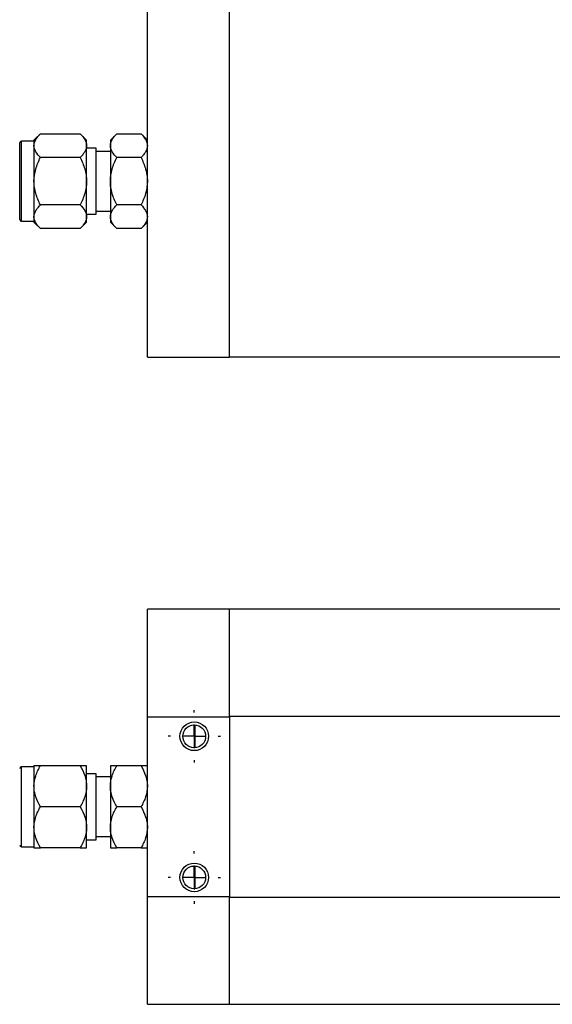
# Model space of a CAD drawing. Header units: inches. Extents: x 3 to 32.3, y 3.9 to 21.1.
# Tile 2 of 18: x 8.2 to 12.6, y 3.9 to 12.2. Entities that reach past the tile are written whole.
import ezdxf

# ---------------------------------------------------------------- set-up
doc = ezdxf.new("R2010")
doc.units = ezdxf.units.IN
doc.header["$LTSCALE"] = 2
doc.header["$MEASUREMENT"] = 0
doc.layers.add('SLD-0', color=179, linetype='Continuous')

# ---------------------------------------------------------------- blocks, each defined once
blk = doc.blocks.new('SW_CENTERMARKSYMBOL_66')
at = {"layer": 'SLD-0', "color": 0}
for p, q in [((0, 0.2), (0, 0.22)), ((0, 0), (0, 0.1)), ((-0.2, 0), (-0.22, 0)), ((0, 0), (-0.1, 0)), ((0, 0), (0, -0.1)), ((0, 0), (0.1, 0)), ((0.2, 0), (0.22, 0)), ((0, -0.2), (0, -0.22))]:
    blk.add_line(p, q, dxfattribs=at)
blk = doc.blocks.new('SW_CENTERMARKSYMBOL_67')
at = {"layer": 'SLD-0', "color": 0}
for p, q in [((0, 0.2), (0, 0.22)), ((0, 0), (0, 0.1)), ((-0.2, 0), (-0.22, 0)), ((0, 0), (-0.1, 0)), ((0, 0), (0, -0.1)), ((0, 0), (0.1, 0)), ((0.2, 0), (0.22, 0)), ((0, -0.2), (0, -0.22))]:
    blk.add_line(p, q, dxfattribs=at)

msp = doc.modelspace()

# ---------------------------------------------------------------- linework, layer by layer
at = {"color": 7, "linetype": 'Continuous', "lineweight": 25}
for p, q in [((9.2233, 9.3374), (9.2233, 12.2823)), ((9.9123, 10.8093), (9.9123, 12.2823)), ((8.1533, 10.4899), (8.1533, 11.1299)), ((8.2733, 11.1449), (8.1683, 11.1449)), ((8.3265, 11.2068), (8.2733, 11.1536)), ((8.2733, 11.1536), (8.2733, 11.1076)), ((8.3265, 11.2068), (8.6601, 11.2068)), ((8.7133, 11.1536), (8.6601, 11.2068)), ((8.7133, 11.1076), (8.7133, 11.1536)), ((8.9665, 11.2068), (8.9133, 11.1536)), ((8.9133, 11.1536), (8.9133, 11.1076)), ((8.9665, 11.2068), (9.1701, 11.2068)), ((9.2233, 11.1536), (9.1701, 11.2068)), ((8.2733, 11.1076), (8.2733, 10.8099)), ((8.7133, 10.8099), (8.7133, 11.1076)), ((8.7933, 11.0868), (8.7133, 11.0868)), ((8.7933, 10.533), (8.7933, 11.0868)), ((8.9133, 11.0599), (8.7933, 11.0599)), ((8.9133, 11.1076), (8.9133, 10.8099)), ((8.6601, 11.0083), (8.3265, 11.0083)), ((9.1701, 11.0083), (8.9665, 11.0083)), ((8.2733, 10.8099), (8.2733, 10.5122)), ((8.7133, 10.5122), (8.7133, 10.8099)), ((8.9133, 10.8099), (8.9133, 10.5122)), ((9.9123, 9.3403), (9.9123, 10.8093)), ((8.6601, 10.6114), (8.3265, 10.6114)), ((8.7933, 10.5599), (8.9133, 10.5599)), ((9.1701, 10.6114), (8.9665, 10.6114)), ((8.1683, 10.4749), (8.2733, 10.4749)), ((8.2733, 10.5122), (8.2733, 10.4661)), ((8.7133, 10.533), (8.7933, 10.533)), ((8.7133, 10.4661), (8.7133, 10.5122)), ((8.9133, 10.5122), (8.9133, 10.4661)), ((8.2733, 10.4661), (8.3265, 10.4129)), ((8.6601, 10.4129), (8.3265, 10.4129)), ((8.6601, 10.4129), (8.7133, 10.4661)), ((8.9133, 10.4661), (8.9665, 10.4129)), ((9.1701, 10.4129), (8.9665, 10.4129)), ((9.1701, 10.4129), (9.2233, 10.4661)), ((9.2233, 9.3374), (9.9123, 9.3374)), ((9.9123, 9.3403), (14.6367, 9.3403)), ((9.9123, 9.3374), (9.9123, 9.3403)), ((9.9123, 7.2261), (9.2233, 7.2261)), ((9.2233, 6.325), (9.2233, 7.2261)), ((14.6367, 7.2261), (9.9123, 7.2261)), ((9.9123, 6.3326), (9.9123, 7.2261)), ((9.2233, 6.325), (9.9123, 6.325)), ((9.2233, 4.8201), (9.2233, 6.325)), ((9.9123, 6.3326), (14.6367, 6.3326)), ((9.9123, 6.3306), (9.9123, 6.3326)), ((9.9123, 6.325), (9.9123, 6.3326)), ((9.9123, 6.325), (9.9123, 4.8201)), ((8.2733, 5.9076), (8.1683, 5.9076)), ((8.2733, 5.9163), (8.2733, 5.7444)), ((8.6601, 5.9163), (8.3265, 5.9163)), ((8.7133, 5.7444), (8.7133, 5.9163)), ((8.9133, 5.9163), (8.9133, 5.7444)), ((9.1701, 5.9163), (8.9665, 5.9163)), ((8.7933, 5.8495), (8.7133, 5.8495)), ((8.7933, 5.2957), (8.7933, 5.8495)), ((8.9133, 5.8226), (8.7933, 5.8226)), ((8.2733, 5.7444), (8.2733, 5.4007)), ((8.7133, 5.4007), (8.7133, 5.7444)), ((8.9133, 5.7444), (8.9133, 5.4007)), ((8.6601, 5.5726), (8.3265, 5.5726)), ((9.1701, 5.5726), (8.9665, 5.5726)), ((8.2733, 5.4007), (8.2733, 5.2288)), ((8.7133, 5.2288), (8.7133, 5.4007)), ((8.9133, 5.4007), (8.9133, 5.2288)), ((8.7133, 5.2957), (8.7933, 5.2957)), ((8.7933, 5.3226), (8.9133, 5.3226)), ((8.1683, 5.2376), (8.2733, 5.2376)), ((8.6601, 5.2288), (8.3265, 5.2288)), ((9.1701, 5.2288), (8.9665, 5.2288)), ((9.2233, 3.919), (9.2233, 4.8201)), ((9.9123, 4.8201), (9.2233, 4.8201)), ((9.9123, 4.8125), (9.9123, 4.8201)), ((9.9123, 4.8125), (9.9123, 4.8146)), ((9.9123, 3.919), (9.9123, 4.8125)), ((14.6367, 4.8125), (9.9123, 4.8125)), ((9.2233, 3.919), (9.9123, 3.919)), ((9.9123, 3.919), (14.6367, 3.919))]:
    msp.add_line(p, q, dxfattribs=at)
at = {"color": 8, "linetype": 'Continuous', "lineweight": 25}
for p, q in [((8.1683, 10.4749), (8.1683, 11.1449)), ((8.1683, 5.2376), (8.1683, 5.9076))]:
    msp.add_line(p, q, dxfattribs=at)
at = {"color": 7, "linetype": 'Continuous', "lineweight": 25}
for centre, radius in [((9.6163, 6.1626), 0.12), ((9.6163, 6.1626), 0.0953), ((9.6163, 4.9815), 0.12), ((9.6163, 4.9815), 0.0953)]:
    msp.add_circle(centre, radius, dxfattribs=at)
for centre, start, end in [((8.1683, 11.1299), 90, 180), ((8.1683, 10.4899), 180, 270), ((8.1683, 5.8926), 90, 180), ((8.1683, 5.2526), 180, 270)]:
    msp.add_arc(centre, 0.015, start, end, dxfattribs=at)
for points, knots in [([(8.2733, 11.1076), (8.2733, 11.125), (8.2787, 11.1419), (8.2928, 11.1669), (8.2986, 11.1751), (8.3115, 11.1911), (8.3187, 11.199), (8.3265, 11.2068)], [0, 0, 0, 0, 0.5, 0.5, 0.75, 0.75, 1, 1, 1, 1]), ([(8.6601, 11.2068), (8.6757, 11.1912), (8.6889, 11.1753), (8.703, 11.1506), (8.7068, 11.1422), (8.7119, 11.1251), (8.7133, 11.1163), (8.7133, 11.1076)], [0, 0, 0, 0, 0.5, 0.5, 0.75, 0.75, 1, 1, 1, 1]), ([(8.9133, 11.1076), (8.9133, 11.125), (8.9187, 11.1419), (8.9328, 11.1669), (8.9386, 11.1751), (8.9515, 11.1911), (8.9587, 11.199), (8.9665, 11.2068)], [0, 0, 0, 0, 0.5, 0.5, 0.75, 0.75, 1, 1, 1, 1]), ([(9.1701, 11.2068), (9.1857, 11.1912), (9.1989, 11.1753), (9.213, 11.1506), (9.2168, 11.1422), (9.2219, 11.1251), (9.2233, 11.1163), (9.2233, 11.1076)], [0, 0, 0, 0, 0.5, 0.5, 0.75, 0.75, 1, 1, 1, 1]), ([(8.3265, 11.0083), (8.3109, 11.0239), (8.2977, 11.0398), (8.2836, 11.0645), (8.2798, 11.0729), (8.2747, 11.09), (8.2733, 11.0988), (8.2733, 11.1076)], [0, 0, 0, 0, 0.5, 0.5, 0.75, 0.75, 1, 1, 1, 1]), ([(8.7133, 11.1076), (8.7133, 11.0901), (8.7079, 11.0732), (8.6938, 11.0483), (8.688, 11.04), (8.6751, 11.024), (8.6679, 11.0161), (8.6601, 11.0083)], [0, 0, 0, 0, 0.5, 0.5, 0.75, 0.75, 1, 1, 1, 1]), ([(8.9665, 11.0083), (8.9509, 11.0239), (8.9377, 11.0398), (8.9236, 11.0645), (8.9198, 11.0729), (8.9147, 11.09), (8.9133, 11.0988), (8.9133, 11.1076)], [0, 0, 0, 0, 0.5, 0.5, 0.75, 0.75, 1, 1, 1, 1]), ([(9.2233, 11.1076), (9.2233, 11.0901), (9.2179, 11.0732), (9.2038, 11.0483), (9.198, 11.04), (9.1851, 11.024), (9.1779, 11.0161), (9.1701, 11.0083)], [0, 0, 0, 0, 0.5, 0.5, 0.75, 0.75, 1, 1, 1, 1]), ([(8.2733, 10.8099), (8.2733, 10.8447), (8.2787, 10.8786), (8.2928, 10.9284), (8.2986, 10.9449), (8.3115, 10.977), (8.3187, 10.9928), (8.3265, 11.0083)], [0, 0, 0, 0, 0.5, 0.5, 0.75, 0.75, 1, 1, 1, 1]), ([(8.6601, 11.0083), (8.6757, 10.9772), (8.6889, 10.9454), (8.703, 10.896), (8.7068, 10.8792), (8.7119, 10.845), (8.7133, 10.8274), (8.7133, 10.8099)], [0, 0, 0, 0, 0.5, 0.5, 0.75, 0.75, 1, 1, 1, 1]), ([(8.9133, 10.8099), (8.9133, 10.8447), (8.9187, 10.8786), (8.9328, 10.9284), (8.9386, 10.9449), (8.9515, 10.977), (8.9587, 10.9928), (8.9665, 11.0083)], [0, 0, 0, 0, 0.5, 0.5, 0.75, 0.75, 1, 1, 1, 1]), ([(9.1701, 11.0083), (9.1857, 10.9772), (9.1989, 10.9454), (9.213, 10.896), (9.2168, 10.8792), (9.2219, 10.845), (9.2233, 10.8274), (9.2233, 10.8099)], [0, 0, 0, 0, 0.5, 0.5, 0.75, 0.75, 1, 1, 1, 1]), ([(8.3265, 10.6114), (8.3109, 10.6425), (8.2977, 10.6743), (8.2836, 10.7237), (8.2798, 10.7405), (8.2747, 10.7747), (8.2733, 10.7923), (8.2733, 10.8099)], [0, 0, 0, 0, 0.5, 0.5, 0.75, 0.75, 1, 1, 1, 1]), ([(8.7133, 10.8099), (8.7133, 10.775), (8.7079, 10.7411), (8.6938, 10.6913), (8.688, 10.6748), (8.6751, 10.6427), (8.6679, 10.6269), (8.6601, 10.6114)], [0, 0, 0, 0, 0.5, 0.5, 0.75, 0.75, 1, 1, 1, 1]), ([(8.9665, 10.6114), (8.9509, 10.6425), (8.9377, 10.6743), (8.9236, 10.7237), (8.9198, 10.7405), (8.9147, 10.7747), (8.9133, 10.7923), (8.9133, 10.8099)], [0, 0, 0, 0, 0.5, 0.5, 0.75, 0.75, 1, 1, 1, 1]), ([(9.2233, 10.8099), (9.2233, 10.775), (9.2179, 10.7411), (9.2038, 10.6913), (9.198, 10.6748), (9.1851, 10.6427), (9.1779, 10.6269), (9.1701, 10.6114)], [0, 0, 0, 0, 0.5, 0.5, 0.75, 0.75, 1, 1, 1, 1]), ([(8.2733, 10.5122), (8.2733, 10.5296), (8.2787, 10.5466), (8.2928, 10.5715), (8.2986, 10.5797), (8.3115, 10.5958), (8.3187, 10.6036), (8.3265, 10.6114)], [0, 0, 0, 0, 0.5, 0.5, 0.75, 0.75, 1, 1, 1, 1]), ([(8.6601, 10.6114), (8.6757, 10.5959), (8.6889, 10.5799), (8.703, 10.5552), (8.7068, 10.5469), (8.7119, 10.5297), (8.7133, 10.5209), (8.7133, 10.5122)], [0, 0, 0, 0, 0.5, 0.5, 0.75, 0.75, 1, 1, 1, 1]), ([(8.9133, 10.5122), (8.9133, 10.5296), (8.9187, 10.5466), (8.9328, 10.5715), (8.9386, 10.5797), (8.9515, 10.5958), (8.9587, 10.6036), (8.9665, 10.6114)], [0, 0, 0, 0, 0.5, 0.5, 0.75, 0.75, 1, 1, 1, 1]), ([(9.1701, 10.6114), (9.1857, 10.5959), (9.1989, 10.5799), (9.213, 10.5552), (9.2168, 10.5469), (9.2219, 10.5297), (9.2233, 10.5209), (9.2233, 10.5122)], [0, 0, 0, 0, 0.5, 0.5, 0.75, 0.75, 1, 1, 1, 1]), ([(8.3265, 10.4129), (8.3109, 10.4285), (8.2977, 10.4444), (8.2836, 10.4691), (8.2798, 10.4775), (8.2747, 10.4946), (8.2733, 10.5034), (8.2733, 10.5122)], [0, 0, 0, 0, 0.5, 0.5, 0.75, 0.75, 1, 1, 1, 1]), ([(8.7133, 10.5122), (8.7133, 10.4947), (8.7079, 10.4778), (8.6938, 10.4529), (8.688, 10.4447), (8.6751, 10.4286), (8.6679, 10.4207), (8.6601, 10.4129)], [0, 0, 0, 0, 0.5, 0.5, 0.75, 0.75, 1, 1, 1, 1]), ([(8.9665, 10.4129), (8.9509, 10.4285), (8.9377, 10.4444), (8.9236, 10.4691), (8.9198, 10.4775), (8.9147, 10.4946), (8.9133, 10.5034), (8.9133, 10.5122)], [0, 0, 0, 0, 0.5, 0.5, 0.75, 0.75, 1, 1, 1, 1]), ([(9.2233, 10.5122), (9.2233, 10.4947), (9.2179, 10.4778), (9.2038, 10.4529), (9.198, 10.4447), (9.1851, 10.4286), (9.1779, 10.4207), (9.1701, 10.4129)], [0, 0, 0, 0, 0.5, 0.5, 0.75, 0.75, 1, 1, 1, 1]), ([(9.6233, 6.0675), (9.6233, 6.0832), (9.6233, 6.0988), (9.6233, 6.1223), (9.6233, 6.1302), (9.6233, 6.142), (9.6233, 6.146), (9.6233, 6.152), (9.6233, 6.1541), (9.6233, 6.1583), (9.6233, 6.1605), (9.6233, 6.1651), (9.6233, 6.1673), (9.6233, 6.1715), (9.6233, 6.1735), (9.6233, 6.1795), (9.6233, 6.1835), (9.6233, 6.1952), (9.6233, 6.2031), (9.6233, 6.2265), (9.6233, 6.242), (9.6233, 6.2576)], [0, 0, 0, 0, 0.25, 0.25, 0.375, 0.375, 0.4375, 0.4375, 0.46875, 0.46875, 0.5, 0.5, 0.53125, 0.53125, 0.5625, 0.5625, 0.625, 0.625, 0.75, 0.75, 1, 1, 1, 1]), ([(8.2733, 5.7444), (8.2733, 5.7746), (8.2787, 5.804), (8.2928, 5.8471), (8.2986, 5.8614), (8.3115, 5.8892), (8.3187, 5.9029), (8.3265, 5.9163)], [0, 0, 0, 0, 0.5, 0.5, 0.75, 0.75, 1, 1, 1, 1]), ([(8.3265, 5.9163), (8.3109, 5.9163), (8.2977, 5.9163), (8.2836, 5.9163), (8.2798, 5.9163), (8.2747, 5.9163), (8.2733, 5.9163), (8.2733, 5.9163)], [0, 0, 0, 0, 0.5, 0.5, 0.75, 0.75, 1, 1, 1, 1]), ([(8.6601, 5.9163), (8.6757, 5.8894), (8.6889, 5.8618), (8.703, 5.819), (8.7068, 5.8045), (8.7119, 5.7749), (8.7133, 5.7596), (8.7133, 5.7444)], [0, 0, 0, 0, 0.5, 0.5, 0.75, 0.75, 1, 1, 1, 1]), ([(8.7133, 5.9163), (8.7133, 5.9163), (8.7079, 5.9163), (8.6938, 5.9163), (8.688, 5.9163), (8.6751, 5.9163), (8.6679, 5.9163), (8.6601, 5.9163)], [0, 0, 0, 0, 0.5, 0.5, 0.75, 0.75, 1, 1, 1, 1]), ([(8.9133, 5.7444), (8.9133, 5.7746), (8.9187, 5.804), (8.9328, 5.8471), (8.9386, 5.8614), (8.9515, 5.8892), (8.9587, 5.9029), (8.9665, 5.9163)], [0, 0, 0, 0, 0.5, 0.5, 0.75, 0.75, 1, 1, 1, 1]), ([(8.9665, 5.9163), (8.9509, 5.9163), (8.9377, 5.9163), (8.9236, 5.9163), (8.9198, 5.9163), (8.9147, 5.9163), (8.9133, 5.9163), (8.9133, 5.9163)], [0, 0, 0, 0, 0.5, 0.5, 0.75, 0.75, 1, 1, 1, 1]), ([(9.1701, 5.9163), (9.1857, 5.8894), (9.1989, 5.8618), (9.213, 5.819), (9.2168, 5.8045), (9.2219, 5.7749), (9.2233, 5.7596), (9.2233, 5.7444)], [0, 0, 0, 0, 0.5, 0.5, 0.75, 0.75, 1, 1, 1, 1]), ([(9.2233, 5.9163), (9.2233, 5.9163), (9.2179, 5.9163), (9.2038, 5.9163), (9.198, 5.9163), (9.1851, 5.9163), (9.1779, 5.9163), (9.1701, 5.9163)], [0, 0, 0, 0, 0.5, 0.5, 0.75, 0.75, 1, 1, 1, 1]), ([(8.3265, 5.5726), (8.3109, 5.5995), (8.2977, 5.627), (8.2836, 5.6698), (8.2798, 5.6844), (8.2747, 5.714), (8.2733, 5.7292), (8.2733, 5.7444)], [0, 0, 0, 0, 0.5, 0.5, 0.75, 0.75, 1, 1, 1, 1]), ([(8.7133, 5.7444), (8.7133, 5.7143), (8.7079, 5.6849), (8.6938, 5.6417), (8.688, 5.6275), (8.6751, 5.5997), (8.6679, 5.586), (8.6601, 5.5726)], [0, 0, 0, 0, 0.5, 0.5, 0.75, 0.75, 1, 1, 1, 1]), ([(8.9665, 5.5726), (8.9509, 5.5995), (8.9377, 5.627), (8.9236, 5.6698), (8.9198, 5.6844), (8.9147, 5.714), (8.9133, 5.7292), (8.9133, 5.7444)], [0, 0, 0, 0, 0.5, 0.5, 0.75, 0.75, 1, 1, 1, 1]), ([(9.2233, 5.7444), (9.2233, 5.7143), (9.2179, 5.6849), (9.2038, 5.6417), (9.198, 5.6275), (9.1851, 5.5997), (9.1779, 5.586), (9.1701, 5.5726)], [0, 0, 0, 0, 0.5, 0.5, 0.75, 0.75, 1, 1, 1, 1]), ([(8.2733, 5.4007), (8.2733, 5.4309), (8.2787, 5.4602), (8.2928, 5.5034), (8.2986, 5.5176), (8.3115, 5.5455), (8.3187, 5.5591), (8.3265, 5.5726)], [0, 0, 0, 0, 0.5, 0.5, 0.75, 0.75, 1, 1, 1, 1]), ([(8.6601, 5.5726), (8.6757, 5.5456), (8.6889, 5.5181), (8.703, 5.4753), (8.7068, 5.4608), (8.7119, 5.4311), (8.7133, 5.4159), (8.7133, 5.4007)], [0, 0, 0, 0, 0.5, 0.5, 0.75, 0.75, 1, 1, 1, 1]), ([(8.9133, 5.4007), (8.9133, 5.4309), (8.9187, 5.4602), (8.9328, 5.5034), (8.9386, 5.5176), (8.9515, 5.5455), (8.9587, 5.5591), (8.9665, 5.5726)], [0, 0, 0, 0, 0.5, 0.5, 0.75, 0.75, 1, 1, 1, 1]), ([(9.1701, 5.5726), (9.1857, 5.5456), (9.1989, 5.5181), (9.213, 5.4753), (9.2168, 5.4608), (9.2219, 5.4311), (9.2233, 5.4159), (9.2233, 5.4007)], [0, 0, 0, 0, 0.5, 0.5, 0.75, 0.75, 1, 1, 1, 1]), ([(8.3265, 5.2288), (8.3109, 5.2557), (8.2977, 5.2833), (8.2836, 5.3261), (8.2798, 5.3406), (8.2747, 5.3703), (8.2733, 5.3855), (8.2733, 5.4007)], [0, 0, 0, 0, 0.5, 0.5, 0.75, 0.75, 1, 1, 1, 1]), ([(8.7133, 5.4007), (8.7133, 5.3705), (8.7079, 5.3411), (8.6938, 5.298), (8.688, 5.2837), (8.6751, 5.2559), (8.6679, 5.2423), (8.6601, 5.2288)], [0, 0, 0, 0, 0.5, 0.5, 0.75, 0.75, 1, 1, 1, 1]), ([(8.9665, 5.2288), (8.9509, 5.2557), (8.9377, 5.2833), (8.9236, 5.3261), (8.9198, 5.3406), (8.9147, 5.3703), (8.9133, 5.3855), (8.9133, 5.4007)], [0, 0, 0, 0, 0.5, 0.5, 0.75, 0.75, 1, 1, 1, 1]), ([(9.2233, 5.4007), (9.2233, 5.3705), (9.2179, 5.3411), (9.2038, 5.298), (9.198, 5.2837), (9.1851, 5.2559), (9.1779, 5.2423), (9.1701, 5.2288)], [0, 0, 0, 0, 0.5, 0.5, 0.75, 0.75, 1, 1, 1, 1]), ([(8.2733, 5.2288), (8.2733, 5.2288), (8.2787, 5.2288), (8.2928, 5.2288), (8.2986, 5.2288), (8.3115, 5.2288), (8.3187, 5.2288), (8.3265, 5.2288)], [0, 0, 0, 0, 0.5, 0.5, 0.75, 0.75, 1, 1, 1, 1]), ([(8.6601, 5.2288), (8.6757, 5.2288), (8.6889, 5.2288), (8.703, 5.2288), (8.7068, 5.2288), (8.7119, 5.2288), (8.7133, 5.2288), (8.7133, 5.2288)], [0, 0, 0, 0, 0.5, 0.5, 0.75, 0.75, 1, 1, 1, 1]), ([(8.9133, 5.2288), (8.9133, 5.2288), (8.9187, 5.2288), (8.9328, 5.2288), (8.9386, 5.2288), (8.9515, 5.2288), (8.9587, 5.2288), (8.9665, 5.2288)], [0, 0, 0, 0, 0.5, 0.5, 0.75, 0.75, 1, 1, 1, 1]), ([(9.1701, 5.2288), (9.1857, 5.2288), (9.1989, 5.2288), (9.213, 5.2288), (9.2168, 5.2288), (9.2219, 5.2288), (9.2233, 5.2288), (9.2233, 5.2288)], [0, 0, 0, 0, 0.5, 0.5, 0.75, 0.75, 1, 1, 1, 1]), ([(9.6233, 4.8864), (9.6233, 4.9021), (9.6233, 4.9177), (9.6233, 4.9412), (9.6233, 4.9491), (9.6233, 4.9609), (9.6233, 4.9649), (9.6233, 4.9709), (9.6233, 4.973), (9.6233, 4.9772), (9.6233, 4.9794), (9.6233, 4.984), (9.6233, 4.9862), (9.6233, 4.9904), (9.6233, 4.9924), (9.6233, 4.9984), (9.6233, 5.0024), (9.6233, 5.0141), (9.6233, 5.0219), (9.6233, 5.0454), (9.6233, 5.0609), (9.6233, 5.0765)], [0, 0, 0, 0, 0.25, 0.25, 0.375, 0.375, 0.4375, 0.4375, 0.46875, 0.46875, 0.5, 0.5, 0.53125, 0.53125, 0.5625, 0.5625, 0.625, 0.625, 0.75, 0.75, 1, 1, 1, 1])]:
    msp.add_open_spline(points, degree=3, knots=knots, dxfattribs=at)

# ---------------------------------------------------------------- block references
at = {"layer": 'SLD-0', "color": 7}
for name, p in [('SW_CENTERMARKSYMBOL_67', (9.6163, 6.1626)), ('SW_CENTERMARKSYMBOL_66', (9.6163, 4.9815))]:
    msp.add_blockref(name, p, dxfattribs=at)

doc.saveas('drawing.dxf')
